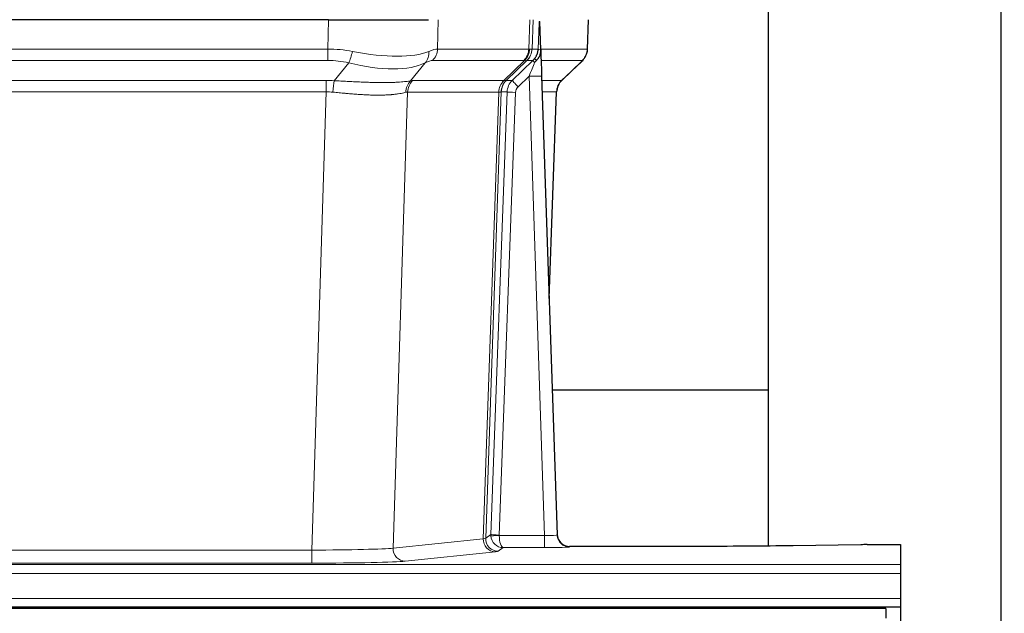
# Model space of a CAD drawing. Header units: inches. Extents: x 0 to 17820, y -10 to 12600.
# Tile 180 of 256: x 5502 to 5737, y 10472 to 10613. Entities that reach past the tile are written whole.
import ezdxf

# ---------------------------------------------------------------- set-up
doc = ezdxf.new("R2010")
doc.units = ezdxf.units.IN
doc.layers.add('1', color=7, linetype='Continuous', true_color=0xffffff)
doc.layers.add('254', color=7, linetype='Continuous', true_color=0xffffff)
doc.styles.add('latin_extended', font='simplex.shx')
doc.dimstyles.get("Standard").update_dxf_attribs({"dimtxt": 0.18, "dimasz": 0.18, "dimexe": 0.18, "dimexo": 0.0625, "dimgap": 0.09, "dimtad": 0, "dimtih": 1, "dimtoh": 1, "dimdec": 4, "dimzin": 0, "dimdsep": 46, "dimtxsty": 'Standard', "dimcen": 0.09, "dimadec": 0, "dimazin": 0, "dimtfac": 1, "dimtdec": 4, "dimtofl": 0, "dimtmove": 0, "dimatfit": 3, "dimfxl": 1, "dimtolj": 1, "dimtzin": 0, "dimarcsym": 0})

# ---------------------------------------------------------------- blocks, each defined once
blk = doc.blocks.new('_U1')
at = {"layer": '254', "color": 3, "linetype": 'Continuous', "lineweight": 13, "transparency": 16777216}
for p, q in [((1291.58, 10505.93), (1291.58, 7002.9)), ((6453.14, 8695.9), (6453.14, 7002.9)), ((1396.58, 7032.9), (6348.14, 7032.9))]:
    blk.add_line(p, q, dxfattribs=at)
at = {"layer": '254', "color": 3, "transparency": 16777216}
for points in [[(1396.58, 7050.4), (1396.58, 7015.4), (1291.58, 7032.9)], [(6348.14, 7015.4), (6348.14, 7050.4), (6453.14, 7032.9)]]:
    blk.add_solid(points, dxfattribs=at)
at = {"layer": 'Defpoints', "color": 0, "transparency": 16777216}
for p in [(1291.58, 10535.93), (6453.14, 8725.9), (6453.14, 7032.9)]:
    blk.add_point(p, dxfattribs=at)
at = {"layer": '254', "color": 2, "lineweight": 13, "transparency": 16777216, "insert": (3697.36, 7190.4), "char_height": 105, "attachment_point": 1, "style": 'latin_extended'}
blk.add_mtext('\\A1;5162', dxfattribs=at)

msp = doc.modelspace()

# ---------------------------------------------------------------- linework, layer by layer
at = {"layer": '1', "color": 2, "linetype": 'Continuous', "lineweight": 25}
for p, q in [((5736.143, 10348.401), (5736.143, 11148.401)), ((5680.643, 10524.909), (5680.643, 10683.84)), ((5575.755, 10613.296), (5360.532, 10613.296)), ((5575.755, 10613.296), (5599.614, 10613.296)), ((5637.493, 10606.286), (5637.741, 10613.296)), ((5626.355, 10606.135), (5626.128, 10612.865)), ((5626.356, 10606.085), (5626.355, 10606.135)), ((5631.342, 10598.772), (5636.08, 10603.281)), ((5626.564, 10599.818), (5630.253, 10490.441)), ((5628.352, 10546.793), (5630.131, 10596.067)), ((5680.643, 10524.909), (5629.056, 10524.909)), ((5680.643, 10487.774), (5680.643, 10524.909)), ((5630.253, 10490.441), (5630.26, 10490.307)), ((5663.143, 10487.675), (5633.24, 10487.675)), ((5702.687, 10488.084), (5686.523, 10487.839)), ((5704.186, 10488.094), (5712.143, 10488.094)), ((5712.143, 10488.094), (5712.143, 10483.321)), ((5712.143, 10483.321), (5712.143, 10481.252)), ((5712.143, 10481.252), (5712.143, 10475.226)), ((5712.143, 10475.226), (5712.143, 10473.296)), ((5708.643, 10472.901), (4731.643, 10472.901)), ((5224.143, 10473.296), (5712.143, 10473.296)), ((5708.643, 10472.901), (5708.643, 10470.537)), ((5712.143, 10473.296), (5712.143, 10468.47))]:
    msp.add_line(p, q, dxfattribs=at)
at = {"layer": '1', "color": 110, "linetype": 'Continuous', "lineweight": 13}
for p, q in [((5575.564, 10606.302), (5575.755, 10613.296)), ((5601.937, 10613.296), (5601.746, 10606.302)), ((5623.493, 10606.302), (5623.737, 10613.296)), ((5624.522, 10613.296), (5624.278, 10606.302)), ((5637.477, 10606.302), (5637.725, 10613.296)), ((5360.722, 10606.302), (5575.564, 10606.302)), ((5575.564, 10603.564), (5575.564, 10606.302)), ((5601.746, 10606.302), (5623.493, 10606.302)), ((5624.278, 10606.302), (5625.74, 10606.302)), ((5626.349, 10606.302), (5637.477, 10606.302)), ((5575.564, 10603.564), (5360.722, 10603.564)), ((5622.311, 10603.564), (5600.563, 10603.564)), ((5617.531, 10598.756), (5622.477, 10603.552)), ((5623.022, 10603.552), (5618.131, 10598.808)), ((5619.568, 10598.814), (5624.495, 10603.564)), ((5624.495, 10603.564), (5623.06, 10603.564)), ((5636.259, 10603.564), (5626.439, 10603.564)), ((5577.135, 10598.737), (5580.588, 10603.005)), ((5598.787, 10603.005), (5595.294, 10598.688)), ((5631.35, 10598.791), (5636.163, 10603.372)), ((5361.064, 10598.814), (5575.222, 10598.814)), ((5575.222, 10596.076), (5575.222, 10598.814)), ((5618.156, 10598.814), (5619.568, 10598.814)), ((5623.566, 10599.821), (5620.956, 10597.306)), ((5627.26, 10490.28), (5623.566, 10599.821)), ((5626.598, 10598.814), (5631.338, 10598.814)), ((5595.797, 10598.756), (5617.531, 10598.756)), ((5575.222, 10596.076), (5361.064, 10596.076)), ((5571.748, 10486.79), (5575.222, 10596.076)), ((5594.614, 10596.035), (5591.157, 10487.259)), ((5616.349, 10596.035), (5594.614, 10596.035)), ((5612.642, 10489.506), (5616.355, 10596.035)), ((5616.938, 10596.079), (5613.228, 10489.619)), ((5614.456, 10490.517), (5618.347, 10596.079)), ((5620.345, 10595.938), (5616.454, 10490.376)), ((5618.347, 10596.079), (5616.938, 10596.079)), ((5630.119, 10596.079), (5626.69, 10596.079)), ((5628.346, 10546.966), (5630.119, 10596.079)), ((5591.157, 10487.259), (5612.642, 10489.506)), ((5613.228, 10489.619), (5614.456, 10490.517)), ((5616.455, 10490.28), (5627.26, 10490.28)), ((5627.26, 10490.28), (5627.26, 10487.386)), ((5364.538, 10486.79), (5571.748, 10486.79)), ((5571.748, 10486.79), (5571.748, 10483.686)), ((5615.551, 10486.389), (5594.065, 10484.142)), ((5617.418, 10487.386), (5616.224, 10486.514)), ((5627.26, 10487.386), (5617.418, 10487.386)), ((5633.24, 10487.675), (5633.251, 10487.543)), ((5224.143, 10483.321), (5712.143, 10483.321)), ((5571.748, 10483.686), (5364.538, 10483.686)), ((5224.143, 10481.252), (5712.143, 10481.252)), ((5224.143, 10475.226), (5712.143, 10475.226))]:
    msp.add_line(p, q, dxfattribs=at)
for centre, major_axis, ratio, start_param, end_param in [((5574.915, 10583.441), (26.983, 1.545), 0.8452785, 1.2775604, 1.4983912), ((5574.915, 10583.441), (27.492, 22.639), 0.1155218, 0.1441436, 0.3649744), ((5597.867, 10606.441), (0, -4), 0.9702957, 0.7679449, 1.5358897), ((5619.615, 10606.441), (0, -4), 0.9702957, 0.7679449, 1.5358897), ((5619.781, 10606.43), (-0.603, -3.954), 0.9772749, 0.9153799, 1.6837369), ((5620.245, 10606.43), (1.703, -3.619), 0.9971774, 0.3287851, 1.0971421), ((5620.283, 10606.441), (0, -4), 0.9993908, 0.7679449, 1.5358897), ((5596.484, 10583.441), (27.661, 22.629), 0.1172121, 0.1096858, 0.1416661), ((5597.634, 10616.531), (-26.658, 10.191), 0.0473724, 2.9456198, 3.0909709), ((5596.484, 10583.442), (27.808, 22.856), 0.0163198, 0.0204947, 0.052475), ((5627.737, 10606.232), (-1.999, 0.077), 0.1036431, 0.0350743, 0.8106069), ((5633.482, 10606.441), (0, 4), 0.9993908, 3.9095375, 4.6774824), ((5574.915, 10580.564), (16.721, 16.271), 0.9721633, 0.5640914, 0.7849223), ((5580.588, 10605.883), (-0.881, -3.902), 0.2224052, 0.7930597, 1.5799958), ((5575.817, 10616.531), (-26.677, 8.186), 0.3267204, 1.882912, 2.7667489), ((5596.091, 10605.883), (1.736, -3.604), 0.8689501, 0.3464596, 1.1333957), ((5577.611, 10580.564), (23.46, 22.829), 0.1194803, 0.122173, 0.3430038), ((5599.18, 10580.564), (23.636, 22.829), 0.1185163, 0.0901183, 0.1220985), ((5597.634, 10616.531), (-25.449, 12.923), 0.0600246, 2.9512599, 3.096611), ((5599.26, 10580.564), (23.81, 22.997), 0.0168485, 0.0174428, 0.0494228), ((5621.718, 10606.441), (3.533, 1.889), 0.9978057, 4.9883795, 5.1348798), ((5625.884, 10602.125), (1.388, -1.44), 0.0242285, 3.1658454, 3.9417885), ((5626.47, 10602.78), (1.583, -1.222), 0.0276319, 3.169255, 3.9405385), ((5612.443, 10580.564), (23.826, 22.997), 0.016839, 6.1714068, 6.3006297), ((5575.817, 10616.531), (-25.873, 10.634), 0.4068526, 1.919368, 2.8032049), ((5623.566, 10599.891), (1.856, 4.567), 0.0053314, 4.6992705, 5.4949999), ((5574.433, 10574.814), (17.528, 16.98), 0.9676454, 0.7049953, 0.7848428), ((5620.908, 10595.931), (-1.442, 3.731), 0.998056, 0.3995344, 1.1665625), ((5620.933, 10595.937), (0, 4), 0.9993908, 0.7679449, 1.5351916), ((5593.318, 10574.796), (24.849, 24.015), 0.0168505, 0.017434, 0.0398867), ((5622.345, 10595.937), (2.83, 2.828), 0.9993905, 1.5533429, 2.3205896), ((5620.956, 10597.376), (1.388, -1.44), 0.0242285, 3.1658454, 4.7375178), ((5623.566, 10599.717), (2.998, 0.101), 0.0348797, 6.2820091, 7.8528054), ((5634.115, 10595.937), (0, -4), 0.9993908, 3.9095375, 4.6767843), ((5606.469, 10574.797), (24.879, 24.014), 0.016827, 6.2565923, 6.3006169), ((5577.135, 10595.86), (0.32, 3.987), 0.0824896, 0.7712526, 1.5399639), ((5597.99, 10595.81), (-0.926, 3.891), 0.9457602, 0.5436933, 1.3082514), ((5598.493, 10595.878), (0, 4), 0.9702957, 0.7679449, 1.5315264), ((5571.731, 10574.646), (24.592, 23.931), 0.1189226, 0.1216051, 0.196623), ((5620.227, 10595.878), (0, 4), 0.9702957, 0.7679449, 1.5315264), ((5620.233, 10595.878), (-0.019, 4), 0.9702844, 0.7633847, 1.5270253), ((5622.345, 10595.867), (1.703, 1.052), 0.998638, 1.7848011, 2.5520479), ((5574.433, 10571.936), (2.819, 24.028), 0.8253154, 0.0219437, 0.1017912), ((5574.427, 10571.769), (20.559, 24.143), 0.1188179, 0.0965282, 0.1715462), ((5596.096, 10571.919), (20.849, 24.157), 0.0182436, 0.0122068, 0.03466), ((5620.345, 10596.008), (1.999, -0.074), 0.0348758, 3.1764983, 4.7136745), ((5609.246, 10571.92), (20.882, 24.158), 0.0154016, 6.2548756, 6.2989002), ((5615.551, 10489.388), (0.312, -2.984), 0.969741, 4.5720353, 6.175756), ((5593.225, 10489.534), (20.016, 0.105), 0.0266879, 6.037898, 6.2472222), ((5616.224, 10489.513), (1.769, -2.423), 0.9990158, 4.0464368, 5.6519121), ((5617.454, 10490.411), (0.383, 2.976), 0.9995817, 1.6633917, 1.7591572), ((5616.454, 10490.446), (1.999, -0.074), 0.0348758, 3.1764983, 4.7136745), ((5616.455, 10490.35), (-1.997, -0.118), 0.0348391, 0.0373692, 1.5687431), ((5617.418, 10490.385), (-0.98, 2.84), 0.9849493, 1.294853, 2.8045628), ((5617.454, 10490.341), (0.605, 0.799), 0.9977271, 2.1835521, 2.2793178), ((5617.418, 10490.385), (-0.028, 3), 0.3214645, 1.6026847, 3.1123946), ((5627.247, 10490.542), (-3.005, 0.103), 0.0869619, 1.577888, 3.1486843), ((5633.251, 10490.542), (-2.991, -0.235), 0.9996552, 0.0000105, 1.4923863), ((5571.742, 10487.287), (20.013, 0.095), 0.0248544, 4.7125895, 6.0379715), ((5594.065, 10487.141), (0.312, -2.984), 0.969741, 4.5720353, 6.175756), ((5593.225, 10486.535), (23.014, 0), 0.0261612, 6.0380559, 6.2473801), ((5627.247, 10487.543), (-6.003, 0), 0.0262109, 1.5728579, 3.1436542), ((5571.742, 10484.288), (-23.012, 0), 0.0261647, 1.5710736, 2.8964556)]:
    msp.add_ellipse(centre, major_axis=major_axis, ratio=ratio, start_param=start_param, end_param=end_param, dxfattribs=at)
at = {"layer": '1', "color": 2, "linetype": 'Continuous', "lineweight": 25}
for centre, major_axis, ratio, start_param, end_param in [((5626.564, 10599.992), (-0.227, 6.726), 0.0008736, 0.4374328, 1.5967123), ((5633.386, 10606.25), (3.174, -2.434), 0.9869112, 6.1322815, 6.2830018), ((5634.127, 10595.914), (-3.886, 0.947), 0.998973, 5.7186048, 6.4862172), ((5633.24, 10490.679), (-0.15, 3), 0.998739, 1.5545356, 3.0917055), ((5704.189, 10488.016), (-3, 0), 0.0262223, 4.7133912, 5.2365954)]:
    msp.add_ellipse(centre, major_axis=major_axis, ratio=ratio, start_param=start_param, end_param=end_param, dxfattribs=at)
at = {"layer": '1', "color": 110, "linetype": 'Continuous', "lineweight": 13}
for points, knots in [([(5625.74, 10606.302), (5625.761, 10606.854), (5625.783, 10607.406), (5625.826, 10608.508), (5625.847, 10609.059), (5625.88, 10609.883), (5625.891, 10610.158), (5625.913, 10610.707), (5625.924, 10610.981), (5625.947, 10611.528), (5625.958, 10611.801), (5625.975, 10612.21), (5625.981, 10612.346), (5625.992, 10612.617), (5625.998, 10612.752), (5626.004, 10612.887)], [0, 0, 0, 0, 0.25, 0.25, 0.5, 0.5, 0.625, 0.625, 0.75, 0.75, 0.875, 0.875, 0.9375, 0.9375, 1, 1, 1, 1]), ([(5577.135, 10598.737), (5577.653, 10598.714), (5578.168, 10598.689), (5579.194, 10598.638), (5579.704, 10598.612), (5580.338, 10598.579), (5580.465, 10598.573), (5580.718, 10598.559), (5580.844, 10598.553), (5581.221, 10598.534), (5581.47, 10598.521), (5582.212, 10598.484), (5582.699, 10598.46), (5583.657, 10598.417), (5584.129, 10598.397), (5585.058, 10598.362), (5585.515, 10598.347), (5586.188, 10598.328), (5586.411, 10598.322), (5586.742, 10598.315), (5586.851, 10598.312), (5587.015, 10598.309), (5587.07, 10598.308), (5587.179, 10598.306), (5587.665, 10598.298), (5588.134, 10598.294), (5588.939, 10598.292), (5589.717, 10598.296), (5590.44, 10598.312), (5591.136, 10598.334), (5591.47, 10598.347), (5591.87, 10598.367), (5591.949, 10598.371), (5592.105, 10598.38), (5592.183, 10598.384), (5592.412, 10598.398), (5592.559, 10598.408), (5592.989, 10598.438), (5593.258, 10598.459), (5593.759, 10598.504), (5593.992, 10598.528), (5594.424, 10598.575), (5594.622, 10598.599), (5594.984, 10598.645), (5595.148, 10598.668), (5595.294, 10598.688)], [0, 0, 0, 0, 0.0625, 0.0625, 0.125, 0.125, 0.140625, 0.140625, 0.15625, 0.15625, 0.1875, 0.1875, 0.25, 0.25, 0.3125, 0.3125, 0.375, 0.375, 0.40625, 0.40625, 0.421875, 0.421875, 0.4296875, 0.4296875, 0.4375, 0.5, 0.5, 0.5625, 0.625, 0.625, 0.6875, 0.6875, 0.703125, 0.703125, 0.71875, 0.71875, 0.75, 0.75, 0.8125, 0.8125, 0.875, 0.875, 0.9375, 0.9375, 1, 1, 1, 1]), ([(5594.195, 10595.975), (5594.039, 10595.933), (5593.867, 10595.89), (5593.492, 10595.804), (5593.289, 10595.762), (5592.851, 10595.68), (5592.617, 10595.64), (5592.116, 10595.565), (5591.851, 10595.53), (5591.429, 10595.482), (5591.284, 10595.467), (5591.061, 10595.445), (5590.985, 10595.438), (5590.833, 10595.425), (5590.756, 10595.418), (5590.368, 10595.387), (5590.045, 10595.365), (5589.375, 10595.331), (5588.681, 10595.306), (5587.94, 10595.297), (5587.174, 10595.298), (5586.779, 10595.303), (5586.321, 10595.314), (5586.27, 10595.315), (5586.168, 10595.318), (5586.116, 10595.319), (5585.962, 10595.324), (5585.651, 10595.333), (5585.336, 10595.346), (5584.701, 10595.373), (5584.27, 10595.395), (5583.396, 10595.447), (5582.952, 10595.477), (5582.05, 10595.543), (5581.592, 10595.58), (5580.895, 10595.638), (5580.661, 10595.658), (5580.307, 10595.689), (5580.189, 10595.699), (5579.951, 10595.721), (5579.832, 10595.731), (5579.236, 10595.785), (5578.756, 10595.83), (5577.79, 10595.92), (5577.305, 10595.965), (5576.816, 10596.009)], [0, 0, 0, 0, 0.0625, 0.0625, 0.125, 0.125, 0.1875, 0.1875, 0.25, 0.25, 0.28125, 0.28125, 0.296875, 0.296875, 0.3125, 0.3125, 0.375, 0.375, 0.4375, 0.5, 0.5, 0.5625, 0.5625, 0.5703125, 0.5703125, 0.578125, 0.578125, 0.59375, 0.625, 0.625, 0.6875, 0.6875, 0.75, 0.75, 0.8125, 0.8125, 0.84375, 0.84375, 0.859375, 0.859375, 0.875, 0.875, 0.9375, 0.9375, 1, 1, 1, 1]), ([(5616.917, 10596.075), (5616.881, 10596.061), (5616.815, 10596.05), (5616.628, 10596.037), (5616.506, 10596.034), (5616.355, 10596.035)], [0, 0, 0, 0, 0.5, 0.5, 1, 1, 1, 1])]:
    msp.add_open_spline(points, degree=3, knots=knots, dxfattribs=at)
at = {"layer": '1', "color": 2, "linetype": 'Continuous', "lineweight": 25}
msp.add_open_spline([(5626.004, 10612.887), (5626.007, 10612.884), (5626.032, 10612.876), (5626.09, 10612.869), (5626.128, 10612.865)], degree=3, dxfattribs=at)
for points, knots in [([(5624.887, 10604), (5624.903, 10604.022), (5624.92, 10604.044), (5624.952, 10604.088), (5624.968, 10604.11), (5625.015, 10604.175), (5625.045, 10604.219), (5625.133, 10604.352), (5625.187, 10604.442), (5625.287, 10604.623), (5625.334, 10604.715), (5625.398, 10604.855), (5625.419, 10604.902), (5625.458, 10604.997), (5625.477, 10605.044), (5625.53, 10605.187), (5625.562, 10605.283), (5625.618, 10605.478), (5625.642, 10605.576), (5625.684, 10605.776), (5625.701, 10605.878), (5625.72, 10606.035), (5625.726, 10606.087), (5625.734, 10606.194), (5625.738, 10606.248), (5625.74, 10606.302)], [0, 0, 0, 0, 0.03125, 0.03125, 0.0625, 0.0625, 0.125, 0.125, 0.25, 0.25, 0.375, 0.375, 0.4375, 0.4375, 0.5, 0.5, 0.625, 0.625, 0.75, 0.75, 0.875, 0.875, 0.9375, 0.9375, 1, 1, 1, 1]), ([(5625.342, 10603.601), (5625.361, 10603.625), (5625.381, 10603.647), (5625.421, 10603.691), (5625.441, 10603.712), (5625.481, 10603.754), (5625.501, 10603.775), (5625.541, 10603.816), (5625.56, 10603.837), (5625.618, 10603.9), (5625.655, 10603.942), (5625.728, 10604.029), (5625.763, 10604.073), (5625.829, 10604.163), (5625.862, 10604.21), (5625.908, 10604.281), (5625.923, 10604.305), (5625.952, 10604.353), (5625.966, 10604.378), (5626.036, 10604.502), (5626.085, 10604.604), (5626.171, 10604.815), (5626.208, 10604.923), (5626.247, 10605.063), (5626.254, 10605.091), (5626.268, 10605.148), (5626.275, 10605.177), (5626.294, 10605.262), (5626.304, 10605.32), (5626.332, 10605.493), (5626.358, 10605.727), (5626.36, 10605.965), (5626.356, 10606.085)], [0, 0, 0, 0, 0.03125, 0.03125, 0.0625, 0.0625, 0.09375, 0.09375, 0.125, 0.125, 0.1875, 0.1875, 0.25, 0.25, 0.3125, 0.3125, 0.34375, 0.34375, 0.375, 0.375, 0.5, 0.5, 0.625, 0.625, 0.65625, 0.65625, 0.6875, 0.6875, 0.75, 0.75, 0.875, 1, 1, 1, 1]), ([(5636.561, 10603.816), (5636.618, 10603.883), (5636.745, 10604.066), (5636.996, 10604.448), (5637.301, 10605.131), (5637.506, 10605.781), (5637.475, 10606.194), (5637.469, 10606.249)], [0, 0, 0, 0, 0.2255282, 0.4356233, 0.6511466, 0.9537437, 1, 1, 1, 1]), ([(5624.892, 10603.104), (5624.931, 10603.144), (5624.97, 10603.184), (5625.048, 10603.264), (5625.086, 10603.305), (5625.199, 10603.429), (5625.271, 10603.514), (5625.342, 10603.601)], [0, 0, 0, 0, 0.25, 0.25, 0.5, 0.5, 1, 1, 1, 1]), ([(5686.523, 10487.839), (5682.989, 10487.786), (5679.188, 10487.745), (5671.305, 10487.689), (5667.224, 10487.675), (5663.143, 10487.675)], [0, 0, 0, 0, 0.5, 0.5, 1, 1, 1, 1])]:
    msp.add_open_spline(points, degree=3, knots=knots, dxfattribs=at)
at = {"layer": '1', "color": 110, "linetype": 'Continuous', "lineweight": 13}
msp.add_open_spline([(5617.536, 10598.756), (5617.699, 10598.762), (5617.961, 10598.776), (5618.096, 10598.796), (5618.131, 10598.808)], degree=3, dxfattribs=at)
for points, weights in [([(5617.531, 10598.756), (5617.534, 10598.756), (5617.536, 10598.756)], [0.499999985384, 0.500000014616, 0.499999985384]), ([(5616.355, 10596.035), (5616.352, 10596.035), (5616.349, 10596.035)], [0.50000002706, 0.49999997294, 0.50000002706])]:
    msp.add_rational_spline(points, weights, degree=2, dxfattribs=at)

# ---------------------------------------------------------------- dimensions: what is measured, and where the dimension line sits
at = {"layer": '254', "color": 2, "linetype": 'Continuous', "lineweight": 13}
dim = msp.add_linear_dim(base=(6453.143, 7032.901), p1=(1291.577, 10535.926), p2=(6453.143, 8725.901), dimstyle='Standard', override={"dimscale": 30, "dimtxt": 3.5, "dimasz": 3.5, "dimexe": 1, "dimexo": 1, "dimgap": 1.75, "dimtad": 1, "dimtih": 1, "dimtoh": 0, "dimdec": 0, "dimlfac": 1, "dimzin": 8, "dimdsep": 46, "dimlunit": 2, "dimtxsty": 'latin_extended', "dimsah": 1, "dimse1": 0, "dimse2": 0, "dimsd1": 0, "dimsd2": 0, "dimclrd": 3, "dimclre": 3, "dimclrt": 2, "dimtol": 0, "dimtm": -0.1, "dimtfac": 0.714286, "dimtdec": 3, "dimtofl": 1, "dimtmove": 0, "dimtzin": 8, "dimlwd": 13, "dimlwe": 13}, dxfattribs=at)
dim.commit()
dim.dimension.update_dxf_attribs({"geometry": '_U1', "text_midpoint": (3872.36, 7032.901), "dimtype": 160})

doc.saveas('drawing.dxf')
